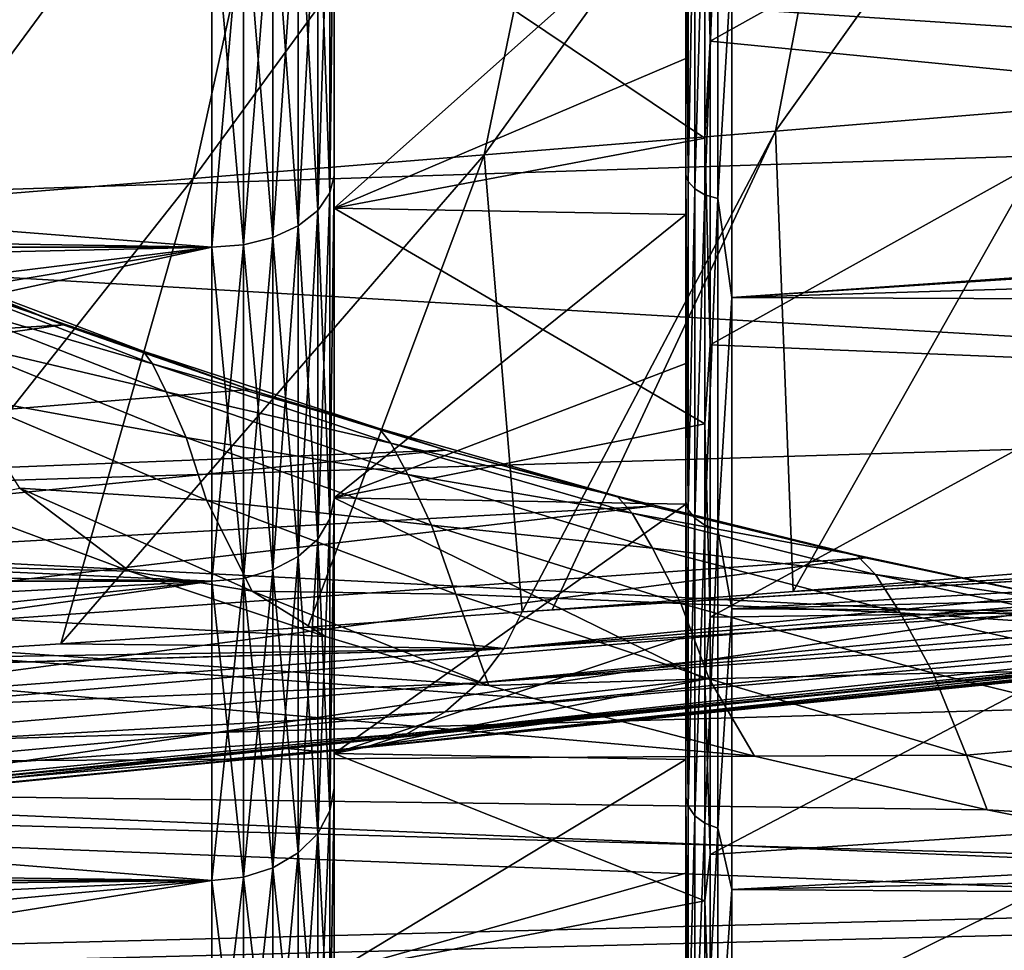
# Model space of a CAD drawing. Header units: metres. Extents: x -160 to 52, y -25 to 25.
# Tile 115 of 166: x -3.45 to 2.98, y -19.23 to -13.14. Entities that reach past the tile are written whole.
import ezdxf

# ---------------------------------------------------------------- set-up
doc = ezdxf.new("R2010")
doc.units = ezdxf.units.M
doc.layers.add('solid_509094_SW0001', color=7, linetype='CONTINUOUS')

msp = doc.modelspace()

# ---------------------------------------------------------------- linework, layer by layer
at = {"layer": 'solid_509094_SW0001'}
for points in [[(-1.4, -10.037259, -19.986235), (-1.4, -14.16172, -19.00354), (-1.4, -11.85817, -20.520082)], [(-1.4, -10.037259, -19.986235), (-1.4, -12.289958, -18.685638), (-1.4, -14.16172, -19.00354)], [(-1.4, -10.037259, 19.986235), (-1.4, -11.858169, 20.520084), (-1.4, -14.161719, 19.00354)], [(-1.4, -12.289958, 18.685638), (-1.4, -10.037259, 19.986235), (-1.4, -14.161719, 19.00354)], [(3.980342, -10.375985, 182.892822), (3.391114, -13.715982, 184.662186), (1.485353, -13.871019, 174.150574)], [(2.13171, -10.492833, 172.575134), (3.980342, -10.375985, 182.892822), (1.485353, -13.871019, 174.150574)], [(2.13171, -10.492833, 172.575134), (1.485353, -13.871019, 174.150574), (-0.41804, -14.02607, 163.638672)], [(0.286094, -10.6097, 162.257065), (2.13171, -10.492833, 172.575134), (-0.41804, -14.02607, 163.638672)], [(0.286094, -10.6097, 162.257065), (-0.41804, -14.02607, 163.638672), (-2.321344, -14.181121, 153.126755)], [(-1.559472, -10.726569, 151.93898), (0.286094, -10.6097, 162.257065), (-2.321344, -14.181121, 153.126755)], [(-1.559472, -10.726569, 151.93898), (-2.321344, -14.181121, 153.126755), (-4.224629, -14.336172, 142.614838)], [(-3.404828, -10.843438, 141.62088), (-1.559472, -10.726569, 151.93898), (-4.224629, -14.336172, 142.614838)], [(-3.404828, -10.843438, 141.62088), (-4.224629, -14.336172, 142.614838), (-6.127907, -14.491223, 132.102905)], [(-5.250234, -10.960307, 131.302765), (-3.404828, -10.843438, 141.62088), (-6.127907, -14.491223, 132.102905)], [(1.024543, -11.876265, -18.901333), (1.057903, -11.119781, -19.352131), (1.057903, -13.283015, -17.936443)], [(1.057903, -13.283015, -17.936443), (1.057903, -11.119781, -19.352131), (4.0899, -11.594419, -18.207811)], [(-9.542068, -12.358964, 246.836395), (11.630672, -13.758876, 241.404434), (11.89925, -11.642281, 242.83049)], [(1.057903, -13.283015, -17.936443), (4.0899, -11.594419, -18.207811), (4.0899, -13.580384, -16.778799)], [(0.900001, -11.837881, 21.221539), (0.900001, -12.329144, 18.611683), (0.900001, -13.396191, 17.859015)], [(0.900001, -14.156367, 19.75062), (0.900001, -11.837881, 21.221539), (0.900001, -13.396191, 17.859015)], [(0.914684, -14.200069, 19.833355), (0.900001, -11.837881, 21.221539), (0.900001, -14.156367, 19.75062)], [(0.914684, -14.200069, 19.833355), (0.914684, -11.873633, 21.307764), (0.900001, -11.837881, 21.221539)], [(-1.427043, -14.27582, 19.175755), (-1.4, -14.161719, 19.00354), (-1.4, -11.858169, 20.520084)], [(-1.427043, -11.953123, 20.703417), (-1.427043, -14.27582, 19.175755), (-1.4, -11.858169, 20.520084)], [(-1.427043, -14.27582, -19.175755), (-1.4, -11.85817, -20.520082), (-1.4, -14.16172, -19.00354)], [(-1.427043, -14.27582, -19.175755), (-1.427043, -11.953123, -20.703417), (-1.4, -11.85817, -20.520082)], [(1.024543, -11.876265, -18.901333), (1.024543, -13.917837, -17.452789), (-1.4, -12.289958, -18.685638)], [(0.957352, -11.914379, 21.380884), (0.914684, -11.873633, 21.307764), (0.914684, -14.200069, 19.833355)], [(1.024543, -11.876265, -18.901333), (1.057903, -13.283015, -17.936443), (1.024543, -13.917837, -17.452789)], [(-1.506866, -12.049727, -20.870741), (-1.427043, -11.953123, -20.703417), (-1.427043, -14.27582, -19.175755)], [(-1.506866, -14.391197, 19.330732), (-1.427043, -14.27582, 19.175755), (-1.427043, -11.953123, 20.703417)], [(-1.506866, -12.049727, 20.870741), (-1.506866, -14.391197, 19.330732), (-1.427043, -11.953123, 20.703417)], [(0.957352, -14.248799, 19.901417), (0.957352, -11.914379, 21.380884), (0.914684, -14.200069, 19.833355)], [(1.023818, -11.946702, 21.43889), (0.957352, -11.914379, 21.380884), (0.957352, -14.248799, 19.901417)], [(1.023818, -14.287456, 19.955408), (1.023818, -11.946702, 21.43889), (0.957352, -14.248799, 19.901417)], [(1.023818, -14.287456, 19.955408), (1.107565, -11.967433, 21.476093), (1.023818, -11.946702, 21.43889)], [(1.023818, -14.287456, 19.955408), (1.107565, -14.312248, 19.990036), (1.107565, -11.967433, 21.476093)], [(1.107565, -11.967433, 21.476093), (1.107565, -14.312248, 19.990036), (1.200001, -12.746806, 21.039934)], [(-1.634018, -12.132694, -21.014444), (-1.506866, -12.049727, -20.870741), (-1.506866, -14.391197, -19.330732)], [(-1.634018, -14.490286, 19.463831), (-1.506866, -14.391197, 19.330732), (-1.506866, -12.049727, 20.870741)], [(-1.634018, -12.132694, 21.014444), (-1.634018, -14.490286, 19.463831), (-1.506866, -12.049727, 20.870741)], [(-1.506866, -14.391197, -19.330732), (-1.506866, -12.049727, -20.870741), (-1.427043, -14.27582, -19.175755)], [(-1.799819, -12.196358, -21.124712), (-1.634018, -12.132694, -21.014444), (-1.634018, -14.490286, -19.463831)], [(-1.799819, -14.566319, 19.565964), (-1.634018, -14.490286, 19.463831), (-1.634018, -12.132694, 21.014444)], [(-1.799819, -12.196358, 21.124712), (-1.799819, -14.566319, 19.565964), (-1.634018, -12.132694, 21.014444)], [(-1.634018, -14.490286, -19.463831), (-1.634018, -12.132694, -21.014444), (-1.506866, -14.391197, -19.330732)], [(-1.992945, -12.23637, -21.194016), (-1.799819, -12.196358, -21.124712), (-1.799819, -14.566319, -19.565964)], [(-1.992945, -14.614107, 19.630154), (-1.799819, -14.566319, 19.565964), (-1.799819, -12.196358, 21.124712)], [(-1.992945, -12.23637, 21.194016), (-1.992945, -14.614107, 19.630154), (-1.799819, -12.196358, 21.124712)], [(-1.799819, -14.566319, -19.565964), (-1.799819, -12.196358, -21.124712), (-1.634018, -14.490286, -19.463831)], [(-159.199997, -12.25, -21.217623), (-2.2, -12.25, -21.217623), (-2.2, -14.630385, -19.652018)], [(-159.199997, -14.630385, -19.652018), (-159.199997, -12.25, -21.217623), (-2.2, -14.630385, -19.652018)], [(-9.911235, -14.02182, 20.090757), (-2.2, -14.630385, 19.652018), (-2.2, -12.25, 21.217623)], [(-9.899105, -13.959565, 20.134064), (-9.911235, -14.02182, 20.090757), (-2.2, -12.25, 21.217623)], [(-9.744034, -13.114674, 20.69433), (-9.899105, -13.959565, 20.134064), (-2.2, -12.25, 21.217623)], [(-1.992945, -14.614107, -19.630154), (-2.2, -12.25, -21.217623), (-1.992945, -12.23637, -21.194016)], [(-1.992945, -12.23637, 21.194016), (-2.2, -12.25, 21.217623), (-2.2, -14.630385, 19.652018)], [(-1.992945, -12.23637, 21.194016), (-2.2, -14.630385, 19.652018), (-1.992945, -14.614107, 19.630154)], [(-1.992945, -14.614107, -19.630154), (-2.2, -14.630385, -19.652018), (-2.2, -12.25, -21.217623)], [(-1.992945, -14.614107, -19.630154), (-1.992945, -12.23637, -21.194016), (-1.799819, -14.566319, -19.565964)], [(-1.4, -12.289958, -18.685638), (-1.4, -16.273785, -17.22942), (-1.4, -14.16172, -19.00354)], [(-1.4, -12.289958, -18.685638), (-1.4, -14.376002, -17.132652), (-1.4, -16.273785, -17.22942)], [(-1.4, -12.289958, 18.685638), (-1.4, -14.161719, 19.00354), (-1.4, -16.273785, 17.22942)], [(-1.4, -14.376002, 17.132652), (-1.4, -12.289958, 18.685638), (-1.4, -16.273785, 17.22942)], [(0.900001, -12.329144, 18.611683), (-1.4, -12.289958, 18.685638), (-1.4, -14.376002, 17.132652)], [(1.024543, -13.917837, -17.452789), (-1.4, -14.376002, -17.132652), (-1.4, -12.289958, -18.685638)], [(0.900001, -13.396191, 17.859015), (0.900001, -12.329144, 18.611683), (-1.4, -14.376002, 17.132652)], [(-9.860518, -14.457232, 245.30806), (11.630672, -13.758876, 241.404434), (-9.542068, -12.358964, 246.836395)], [(1.107565, -14.312248, 19.990036), (1.200001, -14.958807, 19.52931), (1.200001, -12.746806, 21.039934)], [(32.469051, -12.776641, 21.021828), (1.200001, -12.746806, 21.039934), (1.200001, -14.958807, 19.52931)], [(33.66576, -12.824639, 20.99258), (32.469051, -12.776641, 21.021828), (1.200001, -14.958807, 19.52931)], [(33.510788, -13.97892, 20.242273), (33.66576, -12.824639, 20.99258), (1.200001, -14.958807, 19.52931)], [(1.024543, -13.917837, -17.452789), (1.057903, -13.283015, -17.936443), (1.057903, -15.268031, -16.280104)], [(1.057903, -15.268031, -16.280104), (1.057903, -13.283015, -17.936443), (4.0899, -13.580384, -16.778799)], [(0.900001, -14.417445, 17.045233), (0.900001, -13.396191, 17.859015), (-1.4, -14.376002, 17.132652)], [(0.900001, -14.156367, 19.75062), (0.900001, -13.396191, 17.859015), (0.900001, -14.417445, 17.045233)], [(1.057903, -15.268031, -16.280104), (4.0899, -13.580384, -16.778799), (4.0899, -15.391882, -15.13423)], [(-9.860518, -14.457232, 245.30806), (11.320443, -15.696527, 239.750488), (11.630672, -13.758876, 241.404434)], [(1.485353, -13.871019, 174.150574), (3.391114, -13.715982, 184.662186), (1.600784, -16.880438, 180.812958)], [(3.391114, -13.715982, 184.662186), (3.161917, -16.75692, 189.371872), (1.600784, -16.880438, 180.812958)], [(-0.41804, -14.02607, 163.638672), (1.485353, -13.871019, 174.150574), (-0.17134, -17.013552, 171.07962)], [(1.485353, -13.871019, 174.150574), (0.024947, -16.99918, 172.158661), (-0.17134, -17.013552, 171.07962)], [(1.485353, -13.871019, 174.150574), (1.600784, -16.880438, 180.812958), (0.024947, -16.99918, 172.158661)], [(1.024543, -13.917837, -17.452789), (1.024543, -15.784389, -15.784774), (-1.4, -14.376002, -17.132652)], [(1.024543, -13.917837, -17.452789), (1.057903, -15.268031, -16.280104), (1.024543, -15.784389, -15.784774)], [(-9.911235, -14.02182, 20.090757), (-10.074614, -14.808262, 19.518333), (-2.2, -14.630385, 19.652018)], [(-0.41804, -14.02607, 163.638672), (-1.570929, -17.113298, 163.378708), (-3.184841, -17.222416, 154.483154)], [(-2.321344, -14.181121, 153.126755), (-0.41804, -14.02607, 163.638672), (-3.184841, -17.222416, 154.483154)], [(-0.41804, -14.02607, 163.638672), (-0.17134, -17.013552, 171.07962), (-1.570929, -17.113298, 163.378708)], [(33.343895, -15.091811, 19.42671), (33.510788, -13.97892, 20.242273), (1.200001, -14.958807, 19.52931)], [(0.900001, -14.156367, 19.75062), (0.900001, -14.417445, 17.045233), (0.900001, -15.389577, 16.172941)], [(0.900001, -16.294556, 18.027107), (0.900001, -14.156367, 19.75062), (0.900001, -15.389577, 16.172941)], [(0.914684, -16.345459, 18.106075), (0.900001, -14.156367, 19.75062), (0.900001, -16.294556, 18.027107)], [(0.914684, -16.345459, 18.106075), (0.914684, -14.200069, 19.833355), (0.900001, -14.156367, 19.75062)], [(-2.321344, -14.181121, 153.126755), (-3.184841, -17.222416, 154.483154), (-4.8057, -17.325695, 145.532516)], [(-4.224629, -14.336172, 142.614838), (-2.321344, -14.181121, 153.126755), (-4.8057, -17.325695, 145.532516)], [(-1.427043, -16.405462, 17.388773), (-1.4, -16.273785, 17.22942), (-1.4, -14.161719, 19.00354)], [(-1.427043, -14.27582, 19.175755), (-1.427043, -16.405462, 17.388773), (-1.4, -14.161719, 19.00354)], [(-1.427043, -16.405462, -17.388773), (-1.4, -14.16172, -19.00354), (-1.4, -16.273785, -17.22942)], [(-1.427043, -16.405462, -17.388773), (-1.427043, -14.27582, -19.175755), (-1.4, -14.16172, -19.00354)], [(0.957352, -14.248799, 19.901417), (0.914684, -14.200069, 19.833355), (0.914684, -16.345459, 18.106075)], [(-1.506866, -14.391197, -19.330732), (-1.427043, -14.27582, -19.175755), (-1.427043, -16.405462, -17.388773)], [(-1.506866, -16.53805, 17.529308), (-1.427043, -16.405462, 17.388773), (-1.427043, -14.27582, 19.175755)], [(-1.506866, -14.391197, 19.330732), (-1.506866, -16.53805, 17.529308), (-1.427043, -14.27582, 19.175755)], [(0.957352, -16.40155, 18.168209), (0.957352, -14.248799, 19.901417), (0.914684, -16.345459, 18.106075)], [(1.023818, -14.287456, 19.955408), (0.957352, -14.248799, 19.901417), (0.957352, -16.40155, 18.168209)], [(1.023818, -16.446047, 18.217499), (1.023818, -14.287456, 19.955408), (0.957352, -16.40155, 18.168209)], [(1.023818, -16.446047, 18.217499), (1.107565, -14.312248, 19.990036), (1.023818, -14.287456, 19.955408)], [(1.023818, -16.446047, 18.217499), (1.107565, -16.474585, 18.249111), (1.107565, -14.312248, 19.990036)], [(1.107565, -14.312248, 19.990036), (1.107565, -16.474585, 18.249111), (1.200001, -14.958807, 19.52931)], [(-1.634018, -14.490286, -19.463831), (-1.506866, -14.391197, -19.330732), (-1.506866, -16.53805, -17.529308)], [(-1.634018, -16.65192, 17.650005), (-1.506866, -16.53805, 17.529308), (-1.506866, -14.391197, 19.330732)], [(-1.634018, -14.490286, 19.463831), (-1.634018, -16.65192, 17.650005), (-1.506866, -14.391197, 19.330732)], [(-1.506866, -16.53805, -17.529308), (-1.506866, -14.391197, -19.330732), (-1.427043, -16.405462, -17.388773)], [(-1.4, -14.376002, -17.132652), (-1.4, -16.267633, -15.347973), (-1.4, -16.273785, -17.22942)], [(-1.4, -14.376002, 17.132652), (-1.4, -16.273785, 17.22942), (-1.4, -18.165401, 15.221965)], [(-1.4, -16.267633, 15.347973), (-1.4, -14.376002, 17.132652), (-1.4, -18.165401, 15.221965)], [(0.900001, -14.417445, 17.045233), (-1.4, -14.376002, 17.132652), (-1.4, -16.267633, 15.347973)], [(1.024543, -15.784389, -15.784774), (-1.4, -16.267633, -15.347973), (-1.4, -14.376002, -17.132652)], [(-10.226482, -16.36017, 243.551697), (11.320443, -15.696527, 239.750488), (-9.860518, -14.457232, 245.30806)], [(0.900001, -15.389577, 16.172941), (0.900001, -14.417445, 17.045233), (-1.4, -16.267633, 15.347973)], [(-1.799819, -14.566319, -19.565964), (-1.634018, -14.490286, -19.463831), (-1.634018, -16.65192, -17.650005)], [(-1.799819, -16.739298, 17.742619), (-1.634018, -16.65192, 17.650005), (-1.634018, -14.490286, 19.463831)], [(-1.799819, -14.566319, 19.565964), (-1.799819, -16.739298, 17.742619), (-1.634018, -14.490286, 19.463831)], [(-1.634018, -16.65192, -17.650005), (-1.634018, -14.490286, -19.463831), (-1.506866, -16.53805, -17.529308)], [(-1.992945, -14.614107, -19.630154), (-1.799819, -14.566319, -19.565964), (-1.799819, -16.739298, -17.742619)], [(-1.992945, -16.794214, 17.800827), (-1.799819, -16.739298, 17.742619), (-1.799819, -14.566319, 19.565964)], [(-1.992945, -14.614107, 19.630154), (-1.992945, -16.794214, 17.800827), (-1.799819, -14.566319, 19.565964)], [(-1.799819, -16.739298, -17.742619), (-1.799819, -14.566319, -19.565964), (-1.634018, -16.65192, -17.650005)], [(-159.199997, -14.630385, -19.652018), (-2.2, -14.630385, -19.652018), (-2.2, -16.81292, -17.820654)], [(-159.199997, -16.81292, -17.820654), (-159.199997, -14.630385, -19.652018), (-2.2, -16.81292, -17.820654)], [(-10.485553, -16.438341, 18.166754), (-2.2, -16.81292, 17.820654), (-2.2, -14.630385, 19.652018)], [(-10.363065, -15.999603, 18.554317), (-10.485553, -16.438341, 18.166754), (-2.2, -14.630385, 19.652018)], [(-10.264053, -15.619037, 18.875797), (-10.363065, -15.999603, 18.554317), (-2.2, -14.630385, 19.652018)], [(-10.074614, -14.808262, 19.518333), (-10.264053, -15.619037, 18.875797), (-2.2, -14.630385, 19.652018)], [(-1.992945, -16.794214, -17.800827), (-2.2, -14.630385, -19.652018), (-1.992945, -14.614107, -19.630154)], [(-1.992945, -14.614107, 19.630154), (-2.2, -14.630385, 19.652018), (-2.2, -16.81292, 17.820654)], [(-1.992945, -14.614107, 19.630154), (-2.2, -16.81292, 17.820654), (-1.992945, -16.794214, 17.800827)], [(-1.992945, -16.794214, -17.800827), (-2.2, -16.81292, -17.820654), (-2.2, -14.630385, -19.652018)], [(-1.992945, -16.794214, -17.800827), (-1.992945, -14.614107, -19.630154), (-1.799819, -16.739298, -17.742619)], [(-14.011963, -15.814143, 155.710251), (-3.169615, -15.138291, 206.765778), (-4.313729, -14.694448, 206.71312)], [(-4.167717, -14.734135, 207.248322), (-4.313729, -14.694448, 206.71312), (-3.169615, -15.138291, 206.765778)], [(-2.647411, -15.309222, 207.376083), (-4.167717, -14.734135, 207.248322), (-3.169615, -15.138291, 206.765778)], [(-4.121325, -14.804033, 207.814041), (-4.167717, -14.734135, 207.248322), (-2.647411, -15.309222, 207.376083)], [(-2.587711, -15.392059, 208.010803), (-4.121325, -14.804033, 207.814041), (-2.647411, -15.309222, 207.376083)], [(-4.048275, -14.966575, 208.410843), (-4.121325, -14.804033, 207.814041), (-2.587711, -15.392059, 208.010803)], [(-4.048275, -14.966575, 208.410843), (-2.587711, -15.392059, 208.010803), (-2.49748, -15.575564, 208.678452)], [(-4.048275, -14.966575, 208.410843), (-2.49748, -15.575564, 208.678452), (-3.93992, -15.235666, 209.035599)], [(1.107565, -16.474585, 18.249111), (1.200001, -16.993452, 17.787144), (1.200001, -14.958807, 19.52931)], [(33.343895, -15.091811, 19.42671), (1.200001, -14.958807, 19.52931), (1.200001, -16.993452, 17.787144)], [(33.165707, -16.15925, 18.548273), (33.343895, -15.091811, 19.42671), (1.200001, -16.993452, 17.787144)], [(-12.364593, -16.414486, 155.367004), (-3.169615, -15.138291, 206.765778), (-14.011963, -15.814143, 155.710251)], [(-12.364593, -16.414486, 155.367004), (-1.954393, -15.559629, 206.796387), (-3.169615, -15.138291, 206.765778)], [(-2.647411, -15.309222, 207.376083), (-3.169615, -15.138291, 206.765778), (-1.954393, -15.559629, 206.796387)], [(-3.93992, -15.235666, 209.035599), (-2.36703, -15.874557, 209.375397), (-3.829983, -15.605192, 209.672775)], [(-2.49748, -15.575564, 208.678452), (-2.36703, -15.874557, 209.375397), (-3.93992, -15.235666, 209.035599)], [(-1.105498, -15.814524, 207.467072), (-2.647411, -15.309222, 207.376083), (-1.954393, -15.559629, 206.796387)], [(-2.587711, -15.392059, 208.010803), (-2.647411, -15.309222, 207.376083), (-1.105498, -15.814524, 207.467072)], [(1.024543, -15.784389, -15.784774), (1.057903, -15.268031, -16.280104), (1.057903, -17.048195, -14.405332)], [(1.057903, -17.048195, -14.405332), (1.057903, -15.268031, -16.280104), (4.0899, -15.391882, -15.13423)], [(-1.029046, -15.911055, 208.174438), (-2.587711, -15.392059, 208.010803), (-1.105498, -15.814524, 207.467072)], [(-2.49748, -15.575564, 208.678452), (-2.587711, -15.392059, 208.010803), (-1.029046, -15.911055, 208.174438)], [(0.900001, -16.309021, 15.245279), (0.900001, -15.389577, 16.172941), (-1.4, -16.267633, 15.347973)], [(0.900001, -16.294556, 18.027107), (0.900001, -15.389577, 16.172941), (0.900001, -16.309021, 15.245279)], [(1.057903, -17.048195, -14.405332), (4.0899, -15.391882, -15.13423), (4.0899, -17.00564, -13.29523)], [(-12.364593, -16.414486, 155.367004), (-0.669663, -15.955981, 206.800064), (-1.954393, -15.559629, 206.796387)], [(-1.105498, -15.814524, 207.467072), (-1.954393, -15.559629, 206.796387), (-0.669663, -15.955981, 206.800064)], [(-3.829983, -15.605192, 209.672775), (-2.233821, -16.284216, 210.085251), (-3.454944, -16.20434, 210.390076)], [(-2.36703, -15.874557, 209.375397), (-2.233821, -16.284216, 210.085251), (-3.829983, -15.605192, 209.672775)], [(-2.49748, -15.575564, 208.678452), (-1.029046, -15.911055, 208.174438), (-0.918529, -16.116468, 208.916428)], [(-2.49748, -15.575564, 208.678452), (-0.918529, -16.116468, 208.916428), (-2.36703, -15.874557, 209.375397)], [(-10.226482, -16.36017, 243.551697), (10.9724, -17.430084, 237.890137), (11.320443, -15.696527, 239.750488)], [(1.024543, -15.784389, -15.784774), (1.024543, -17.45245, -13.918262), (-1.4, -16.267633, -15.347973)], [(0.451126, -16.257269, 207.518784), (-1.105498, -15.814524, 207.467072), (-0.669663, -15.955981, 206.800064)], [(-1.029046, -15.911055, 208.174438), (-1.105498, -15.814524, 207.467072), (0.451126, -16.257269, 207.518784)], [(1.024543, -15.784389, -15.784774), (1.057903, -17.048195, -14.405332), (1.024543, -17.45245, -13.918262)], [(-2.36703, -15.874557, 209.375397), (-0.763281, -16.446476, 209.688828), (-2.233821, -16.284216, 210.085251)], [(-0.918529, -16.116468, 208.916428), (-0.763281, -16.446476, 209.688828), (-2.36703, -15.874557, 209.375397)], [(-10.648907, -16.953835, 155.009506), (-0.669663, -15.955981, 206.800064), (-12.364593, -16.414486, 155.367004)], [(-10.648907, -16.953835, 155.009506), (0.67508, -16.323637, 206.771774), (-0.669663, -15.955981, 206.800064)], [(0.548138, -16.368036, 208.302002), (-1.029046, -15.911055, 208.174438), (0.451126, -16.257269, 207.518784)], [(-0.918529, -16.116468, 208.916428), (-1.029046, -15.911055, 208.174438), (0.548138, -16.368036, 208.302002)], [(0.451126, -16.257269, 207.518784), (-0.669663, -15.955981, 206.800064), (0.67508, -16.323637, 206.771774)], [(-0.918529, -16.116468, 208.916428), (0.548138, -16.368036, 208.302002), (0.682397, -16.596058, 209.121429)], [(-0.918529, -16.116468, 208.916428), (0.682397, -16.596058, 209.121429), (-0.763281, -16.446476, 209.688828)], [(-3.454944, -16.20434, 210.390076), (-2.736786, -16.748316, 210.865372), (-3.937263, -16.301014, 210.620956)], [(-3.454944, -16.20434, 210.390076), (-1.934284, -16.878851, 210.840942), (-2.736786, -16.748316, 210.865372)], [(-2.233821, -16.284216, 210.085251), (-1.934284, -16.878851, 210.840942), (-3.454944, -16.20434, 210.390076)], [(32.977074, -17.177267, 17.609694), (33.165707, -16.15925, 18.548273), (1.200001, -16.993452, 17.787144)], [(-1.427043, -18.313248, -15.366639), (-1.4, -16.273785, -17.22942), (-1.4, -18.165401, -15.221964)], [(-1.427043, -18.313248, -15.366639), (-1.427043, -16.405462, -17.388773), (-1.4, -16.273785, -17.22942)], [(-1.427043, -18.313248, 15.366639), (-1.4, -18.165401, 15.221965), (-1.4, -16.273785, 17.22942)], [(-1.427043, -16.405462, 17.388773), (-1.427043, -18.313248, 15.366639), (-1.4, -16.273785, 17.22942)], [(-1.4, -16.267633, -15.347973), (-1.4, -18.165401, -15.221964), (-1.4, -16.273785, -17.22942)], [(-1.4, -16.267633, -15.347973), (-1.4, -17.939648, -13.355344), (-1.4, -18.165401, -15.221964)], [(-1.4, -17.939648, 13.355344), (-1.4, -16.267633, 15.347973), (-1.4, -18.165401, 15.221965)], [(0.900001, -16.309021, 15.245279), (-1.4, -16.267633, 15.347973), (-1.4, -17.939648, 13.355344)], [(1.024543, -17.45245, -13.918262), (-1.4, -17.939648, -13.355344), (-1.4, -16.267633, -15.347973)], [(2.017018, -16.643543, 207.529236), (0.451126, -16.257269, 207.518784), (0.67508, -16.323637, 206.771774)], [(0.548138, -16.368036, 208.302002), (0.451126, -16.257269, 207.518784), (2.017018, -16.643543, 207.529236)], [(-3.937263, -16.301014, 210.620956), (-2.736786, -16.748316, 210.865372), (-16.523365, -16.382284, 213.331177)], [(-8.868578, -17.435457, 154.63855), (0.67508, -16.323637, 206.771774), (-10.648907, -16.953835, 155.009506)], [(-8.868578, -17.435457, 154.63855), (2.074502, -16.660662, 206.706757), (0.67508, -16.323637, 206.771774)], [(-2.233821, -16.284216, 210.085251), (-0.604532, -16.897594, 210.474518), (-1.934284, -16.878851, 210.840942)], [(-0.763281, -16.446476, 209.688828), (-0.604532, -16.897594, 210.474518), (-2.233821, -16.284216, 210.085251)], [(0.900001, -17.172461, 14.265656), (0.900001, -16.309021, 15.245279), (-1.4, -17.939648, 13.355344)], [(2.017018, -16.643543, 207.529236), (0.67508, -16.323637, 206.771774), (2.074502, -16.660662, 206.706757)], [(0.900001, -16.294556, 18.027107), (0.900001, -16.309021, 15.245279), (0.900001, -17.172461, 14.265656)], [(0.900001, -16.294556, 18.027107), (0.900001, -17.172461, 14.265656), (0.900001, -17.977133, 13.237266)], [(0.900001, -18.224771, 16.073191), (0.900001, -16.294556, 18.027107), (0.900001, -17.977133, 13.237266)], [(0.914684, -18.282446, 16.147945), (0.900001, -16.294556, 18.027107), (0.900001, -18.224771, 16.073191)], [(0.914684, -18.282446, 16.147945), (0.914684, -16.345459, 18.106075), (0.900001, -16.294556, 18.027107)], [(0.957352, -16.40155, 18.168209), (0.914684, -16.345459, 18.106075), (0.914684, -18.282446, 16.147945)], [(1.347151, -17.956379, 211.512741), (-16.11434, -18.06131, 215.294205), (-16.523365, -16.382284, 213.331177)], [(-0.093631, -17.579012, 211.316681), (1.347151, -17.956379, 211.512741), (-16.523365, -16.382284, 213.331177)], [(-0.388469, -17.495535, 211.272034), (-0.093631, -17.579012, 211.316681), (-16.523365, -16.382284, 213.331177)], [(-1.455462, -17.174551, 211.098038), (-0.388469, -17.495535, 211.272034), (-16.523365, -16.382284, 213.331177)], [(-2.736786, -16.748316, 210.865372), (-1.455462, -17.174551, 211.098038), (-16.523365, -16.382284, 213.331177)], [(-10.635017, -18.042067, 241.591019), (10.9724, -17.430084, 237.890137), (-10.226482, -16.36017, 243.551697)], [(-1.506866, -16.53805, -17.529308), (-1.427043, -16.405462, -17.388773), (-1.427043, -18.313248, -15.366639)], [(-1.506866, -18.461254, 15.490831), (-1.427043, -18.313248, 15.366639), (-1.427043, -16.405462, 17.388773)], [(-1.506866, -16.53805, 17.529308), (-1.506866, -18.461254, 15.490831), (-1.427043, -16.405462, 17.388773)], [(2.138821, -16.768801, 208.391098), (0.548138, -16.368036, 208.302002), (2.017018, -16.643543, 207.529236)], [(0.682397, -16.596058, 209.121429), (0.548138, -16.368036, 208.302002), (2.138821, -16.768801, 208.391098)], [(0.957352, -18.345184, 16.20336), (0.957352, -16.40155, 18.168209), (0.914684, -18.282446, 16.147945)], [(1.023818, -16.446047, 18.217499), (0.957352, -16.40155, 18.168209), (0.957352, -18.345184, 16.20336)], [(-10.485553, -16.438341, 18.166754), (-10.743952, -17.254429, 17.393524), (-2.2, -16.81292, 17.820654)], [(-0.763281, -16.446476, 209.688828), (0.865555, -16.957857, 209.972183), (-0.604532, -16.897594, 210.474518)], [(0.682397, -16.596058, 209.121429), (0.865555, -16.957857, 209.972183), (-0.763281, -16.446476, 209.688828)], [(1.023818, -18.394955, 16.247318), (1.023818, -16.446047, 18.217499), (0.957352, -18.345184, 16.20336)], [(1.023818, -18.394955, 16.247318), (1.107565, -16.474585, 18.249111), (1.023818, -16.446047, 18.217499)], [(1.023818, -18.394955, 16.247318), (1.107565, -18.426874, 16.275513), (1.107565, -16.474585, 18.249111)], [(1.107565, -16.474585, 18.249111), (1.107565, -18.426874, 16.275513), (1.200001, -16.993452, 17.787144)], [(-1.634018, -16.65192, -17.650005), (-1.506866, -16.53805, -17.529308), (-1.506866, -18.461254, -15.490831)], [(-1.634018, -18.588367, 15.597491), (-1.506866, -18.461254, 15.490831), (-1.506866, -16.53805, 17.529308)], [(-1.634018, -16.65192, 17.650005), (-1.634018, -18.588367, 15.597491), (-1.506866, -16.53805, 17.529308)], [(-1.506866, -18.461254, -15.490831), (-1.506866, -16.53805, -17.529308), (-1.427043, -18.313248, -15.366639)], [(0.682397, -16.596058, 209.121429), (2.138821, -16.768801, 208.391098), (2.300741, -17.019793, 209.29068)], [(0.682397, -16.596058, 209.121429), (2.300741, -17.019793, 209.29068), (0.865555, -16.957857, 209.972183)], [(-7.026769, -17.862171, 154.254791), (2.074502, -16.660662, 206.706757), (-8.868578, -17.435457, 154.63855)], [(-7.026769, -17.862171, 154.254791), (3.510754, -16.963568, 206.601151), (2.074502, -16.660662, 206.706757)], [(-1.799819, -16.739298, -17.742619), (-1.634018, -16.65192, -17.650005), (-1.634018, -18.588367, -15.597491)], [(-1.799819, -18.685904, 15.679336), (-1.634018, -18.588367, 15.597491), (-1.634018, -16.65192, 17.650005)], [(-1.799819, -16.739298, 17.742619), (-1.799819, -18.685904, 15.679336), (-1.634018, -16.65192, 17.650005)], [(-1.634018, -18.588367, -15.597491), (-1.634018, -16.65192, -17.650005), (-1.506866, -18.461254, -15.490831)], [(6.187031, -16.618359, 206.21521), (-0.2906, -17.253317, 171.096024), (-0.17134, -17.013552, 171.07962)], [(6.187031, -16.618359, 206.21521), (6.120975, -16.733685, 206.229233), (-0.2906, -17.253317, 171.096024)], [(6.187031, -16.618359, 206.21521), (-0.17134, -17.013552, 171.07962), (0.024947, -16.99918, 172.158661)], [(6.187031, -16.618359, 206.21521), (0.024947, -16.99918, 172.158661), (1.600784, -16.880438, 180.812958)], [(6.187031, -16.618359, 206.21521), (1.600784, -16.880438, 180.812958), (3.161917, -16.75692, 189.371872)], [(2.017018, -16.643543, 207.529236), (2.074502, -16.660662, 206.706757), (3.510754, -16.963568, 206.601151)], [(3.587608, -16.978743, 207.496765), (2.017018, -16.643543, 207.529236), (3.510754, -16.963568, 206.601151)], [(2.138821, -16.768801, 208.391098), (2.017018, -16.643543, 207.529236), (3.587608, -16.978743, 207.496765)], [(-1.934284, -16.878851, 210.840942), (-1.455462, -17.174551, 211.098038), (-2.736786, -16.748316, 210.865372)], [(-1.992945, -18.747208, -15.730775), (-2.2, -16.81292, -17.820654), (-1.992945, -16.794214, -17.800827)], [(-1.992945, -16.794214, 17.800827), (-2.2, -16.81292, 17.820654), (-2.2, -18.768089, 15.748297)], [(-1.992945, -16.794214, 17.800827), (-2.2, -18.768089, 15.748297), (-1.992945, -18.747208, 15.730775)], [(-1.992945, -16.794214, -17.800827), (-1.799819, -16.739298, -17.742619), (-1.799819, -18.685904, -15.679336)], [(-1.992945, -18.747208, 15.730775), (-1.799819, -18.685904, 15.679336), (-1.799819, -16.739298, 17.742619)], [(-1.992945, -16.794214, 17.800827), (-1.992945, -18.747208, 15.730775), (-1.799819, -16.739298, 17.742619)], [(-1.992945, -18.747208, -15.730775), (-1.992945, -16.794214, -17.800827), (-1.799819, -18.685904, -15.679336)], [(-1.799819, -18.685904, -15.679336), (-1.799819, -16.739298, -17.742619), (-1.634018, -18.588367, -15.597491)], [(6.120975, -16.733685, 206.229233), (6.042345, -16.840401, 206.245514), (-0.2906, -17.253317, 171.096024)], [(3.738717, -17.118555, 208.439575), (2.138821, -16.768801, 208.391098), (3.587608, -16.978743, 207.496765)], [(2.300741, -17.019793, 209.29068), (2.138821, -16.768801, 208.391098), (3.738717, -17.118555, 208.439575)], [(-159.199997, -16.81292, -17.820654), (-2.2, -16.81292, -17.820654), (-2.2, -18.768089, -15.748297)], [(-159.199997, -18.768089, -15.748297), (-159.199997, -16.81292, -17.820654), (-2.2, -18.768089, -15.748297)], [(-11.049494, -18.061489, 16.55393), (-2.2, -18.768089, 15.748297), (-2.2, -16.81292, 17.820654)], [(-10.915777, -17.726053, 16.91263), (-11.049494, -18.061489, 16.55393), (-2.2, -16.81292, 17.820654)], [(-10.743952, -17.254429, 17.393524), (-10.915777, -17.726053, 16.91263), (-2.2, -16.81292, 17.820654)], [(-1.992945, -18.747208, -15.730775), (-2.2, -18.768089, -15.748297), (-2.2, -16.81292, -17.820654)], [(6.042345, -16.840401, 206.245514), (-0.458916, -17.476152, 171.130234), (-0.2906, -17.253317, 171.096024)], [(6.042345, -16.840401, 206.245514), (5.952194, -16.937124, 206.26384), (-0.458916, -17.476152, 171.130234)], [(-1.934284, -16.878851, 210.840942), (-0.388469, -17.495535, 211.272034), (-1.455462, -17.174551, 211.098038)], [(-0.604532, -16.897594, 210.474518), (-0.388469, -17.495535, 211.272034), (-1.934284, -16.878851, 210.840942)], [(-0.604532, -16.897594, 210.474518), (1.05264, -17.45129, 210.836624), (-0.388469, -17.495535, 211.272034)], [(0.865555, -16.957857, 209.972183), (1.05264, -17.45129, 210.836624), (-0.604532, -16.897594, 210.474518)], [(-5.124922, -18.2369, 153.861725), (3.510754, -16.963568, 206.601151), (-7.026769, -17.862171, 154.254791)], [(-5.124922, -18.2369, 153.861725), (4.98227, -17.233662, 206.450821), (3.510754, -16.963568, 206.601151)], [(5.952194, -16.937124, 206.26384), (5.851672, -17.022635, 206.283966), (-0.458916, -17.476152, 171.130234)], [(0.865555, -16.957857, 209.972183), (2.515376, -17.413811, 210.222321), (1.05264, -17.45129, 210.836624)], [(2.300741, -17.019793, 209.29068), (2.515376, -17.413811, 210.222321), (0.865555, -16.957857, 209.972183)], [(-0.2906, -17.253317, 171.096024), (-1.570929, -17.113298, 163.378708), (-0.17134, -17.013552, 171.07962)], [(5.851672, -17.022635, 206.283966), (-0.673495, -17.666187, 171.172989), (-0.458916, -17.476152, 171.130234)], [(5.851672, -17.022635, 206.283966), (5.742071, -17.095816, 206.305634), (-0.673495, -17.666187, 171.172989)], [(1.024543, -17.45245, -13.918262), (1.057903, -17.048195, -14.405332), (1.057903, -18.599623, -12.337283)], [(1.057903, -18.599623, -12.337283), (4.0899, -17.00564, -13.29523), (4.0899, -18.400927, -11.285426)], [(1.057903, -18.599623, -12.337283), (1.057903, -17.048195, -14.405332), (4.0899, -17.00564, -13.29523)], [(1.107565, -18.426874, 16.275513), (1.200001, -18.82662, 15.834085), (1.200001, -16.993452, 17.787144)], [(32.977074, -17.177267, 17.609694), (1.200001, -16.993452, 17.787144), (1.200001, -18.82662, 15.834085)], [(2.300741, -17.019793, 209.29068), (3.738717, -17.118555, 208.439575), (3.932479, -17.392689, 209.421555)], [(2.300741, -17.019793, 209.29068), (3.932479, -17.392689, 209.421555), (2.515376, -17.413811, 210.222321)], [(-0.2906, -17.253317, 171.096024), (-3.184841, -17.222416, 154.483154), (-1.570929, -17.113298, 163.378708)], [(5.742071, -17.095816, 206.305634), (-0.92376, -17.809605, 171.222137), (-0.673495, -17.666187, 171.172989)], [(5.742071, -17.095816, 206.305634), (5.624889, -17.155657, 206.328552), (-0.92376, -17.809605, 171.222137)], [(0.900001, -17.977133, 13.237266), (0.900001, -17.172461, 14.265656), (-1.4, -17.939648, 13.355344)], [(5.624889, -17.155657, 206.328552), (5.501743, -17.201344, 206.352402), (-0.92376, -17.809605, 171.222137)], [(32.779007, -18.142208, 16.613852), (32.977074, -17.177267, 17.609694), (1.200001, -18.82662, 15.834085)], [(4.98227, -17.233662, 206.450821), (-5.124922, -18.2369, 153.861725), (-4.919126, -18.217146, 154.919342)], [(-4.919126, -18.217146, 154.919342), (-1.706913, -17.90522, 171.496231), (4.98227, -17.233662, 206.450821)], [(-0.2906, -17.253317, 171.096024), (-4.8057, -17.325695, 145.532516), (-3.184841, -17.222416, 154.483154)], [(-1.706913, -17.90522, 171.496231), (0.146192, -17.722111, 181.121078), (4.98227, -17.233662, 206.450821)], [(-1.468275, -17.928808, 171.327286), (4.98227, -17.233662, 206.450821), (0.146192, -17.722111, 181.121078)], [(5.112633, -17.248569, 206.426437), (4.98227, -17.233662, 206.450821), (-1.468275, -17.928808, 171.327286)], [(5.501743, -17.201344, 206.352402), (-1.194379, -17.897751, 171.274658), (-0.92376, -17.809605, 171.222137)], [(5.501743, -17.201344, 206.352402), (5.374224, -17.232298, 206.376862), (-1.194379, -17.897751, 171.274658)], [(5.374224, -17.232298, 206.376862), (5.243954, -17.248117, 206.401657), (-1.194379, -17.897751, 171.274658)], [(-0.2906, -17.253317, 171.096024), (-6.702467, -17.736383, 135.926498), (-6.547406, -17.42968, 135.895569)], [(-0.2906, -17.253317, 171.096024), (-0.458916, -17.476152, 171.130234), (-6.702467, -17.736383, 135.926498)], [(-0.2906, -17.253317, 171.096024), (-6.547406, -17.42968, 135.895569), (-6.422502, -17.422462, 136.587326)], [(-0.2906, -17.253317, 171.096024), (-6.422502, -17.422462, 136.587326), (-4.8057, -17.325695, 145.532516)], [(5.243954, -17.248117, 206.401657), (-1.468275, -17.928808, 171.327286), (-1.194379, -17.897751, 171.274658)], [(5.243954, -17.248117, 206.401657), (5.112633, -17.248569, 206.426437), (-1.468275, -17.928808, 171.327286)], [(-10.635017, -18.042067, 241.591019), (10.590902, -18.936932, 235.847626), (10.9724, -17.430084, 237.890137)], [(2.515376, -17.413811, 210.222321), (2.73399, -17.950081, 211.167999), (1.05264, -17.45129, 210.836624)], [(3.932479, -17.392689, 209.421555), (4.182415, -17.819157, 210.436249), (2.515376, -17.413811, 210.222321)], [(2.515376, -17.413811, 210.222321), (4.182415, -17.819157, 210.436249), (2.73399, -17.950081, 211.167999)], [(-0.458916, -17.476152, 171.130234), (-6.921864, -18.020647, 135.970291), (-6.702467, -17.736383, 135.926498)], [(-0.458916, -17.476152, 171.130234), (-0.673495, -17.666187, 171.172989), (-6.921864, -18.020647, 135.970291)], [(1.024543, -17.45245, -13.918262), (1.024543, -18.901043, -11.876725), (-1.4, -17.939648, -13.355344)], [(1.05264, -17.45129, 210.836624), (-0.093631, -17.579012, 211.316681), (-0.388469, -17.495535, 211.272034)], [(1.05264, -17.45129, 210.836624), (1.347151, -17.956379, 211.512741), (-0.093631, -17.579012, 211.316681)], [(1.024543, -17.45245, -13.918262), (1.057903, -18.599623, -12.337283), (1.024543, -18.901043, -11.876725)], [(1.05264, -17.45129, 210.836624), (2.73399, -17.950081, 211.167999), (1.347151, -17.956379, 211.512741)], [(-0.673495, -17.666187, 171.172989), (-7.199892, -18.262205, 136.025223), (-6.921864, -18.020647, 135.970291)], [(-0.673495, -17.666187, 171.172989), (-0.92376, -17.809605, 171.222137), (-7.199892, -18.262205, 136.025223)], [(-1.468275, -17.928808, 171.327286), (0.146192, -17.722111, 181.121078), (-1.706913, -17.90522, 171.496231)], [(-0.92376, -17.809605, 171.222137), (-7.522843, -18.443661, 136.088562), (-7.199892, -18.262205, 136.025223)], [(-0.92376, -17.809605, 171.222137), (-1.194379, -17.897751, 171.274658), (-7.522843, -18.443661, 136.088562)], [(4.182415, -17.819157, 210.436249), (4.436044, -18.398579, 211.465469), (2.73399, -17.950081, 211.167999)], [(-4.919126, -18.217146, 154.919342), (-8.557472, -18.5625, 136.295334), (-1.706913, -17.90522, 171.496231)], [(-8.222894, -18.591845, 136.22467), (-1.706913, -17.90522, 171.496231), (-8.557472, -18.5625, 136.295334)], [(-1.468275, -17.928808, 171.327286), (-1.706913, -17.90522, 171.496231), (-8.222894, -18.591845, 136.22467)], [(-1.468275, -17.928808, 171.327286), (-8.222894, -18.591845, 136.22467), (-7.871087, -18.554239, 136.156448)], [(-1.194379, -17.897751, 171.274658), (-7.871087, -18.554239, 136.156448), (-7.522843, -18.443661, 136.088562)], [(-1.194379, -17.897751, 171.274658), (-1.468275, -17.928808, 171.327286), (-7.871087, -18.554239, 136.156448)], [(-1.4, -17.939648, -13.355344), (-1.4, -19.810955, -13.008268), (-1.4, -18.165401, -15.221964)], [(-1.4, -17.939648, -13.355344), (-1.4, -19.368736, -11.182545), (-1.4, -19.810955, -13.008268)], [(-1.4, -17.939648, 13.355344), (-1.4, -18.165401, 15.221965), (-1.4, -19.810955, 13.008269)], [(-1.4, -19.368736, 11.182545), (-1.4, -17.939648, 13.355344), (-1.4, -19.810955, 13.008269)], [(0.900001, -17.977133, 13.237266), (-1.4, -17.939648, 13.355344), (-1.4, -19.368736, 11.182545)], [(1.024543, -18.901043, -11.876725), (-1.4, -19.368736, -11.182545), (-1.4, -17.939648, -13.355344)], [(2.73399, -17.950081, 211.167999), (2.869431, -18.307516, 211.683853), (1.347151, -17.956379, 211.512741)], [(2.73399, -17.950081, 211.167999), (4.436044, -18.398579, 211.465469), (2.869431, -18.307516, 211.683853)], [(1.347151, -17.956379, 211.512741), (2.869431, -18.307516, 211.683853), (-16.11434, -18.06131, 215.294205)], [(0.900001, -18.720419, 12.163425), (0.900001, -17.977133, 13.237266), (-1.4, -19.368736, 11.182545)], [(0.900001, -18.224771, 16.073191), (0.900001, -17.977133, 13.237266), (0.900001, -18.720419, 12.163425)], [(-16.11434, -18.06131, 215.294205), (6.203977, -18.932524, 211.931091), (-15.668333, -19.496307, 217.434723)], [(4.489337, -18.632385, 211.823425), (6.203977, -18.932524, 211.931091), (-16.11434, -18.06131, 215.294205)], [(2.869431, -18.307516, 211.683853), (4.489337, -18.632385, 211.823425), (-16.11434, -18.06131, 215.294205)], [(-11.049494, -18.061489, 16.55393), (-11.421501, -18.869898, 15.626163), (-2.2, -18.768089, 15.748297)], [(-11.080604, -19.480196, 239.45253), (10.590902, -18.936932, 235.847626), (-10.635017, -18.042067, 241.591019)], [(32.572514, -19.050781, 15.563661), (32.779007, -18.142208, 16.613852), (1.200001, -18.82662, 15.834085)], [(-1.427043, -19.973377, -13.136697), (-1.4, -18.165401, -15.221964), (-1.4, -19.810955, -13.008268)], [(-1.427043, -19.973377, -13.136697), (-1.427043, -18.313248, -15.366639), (-1.4, -18.165401, -15.221964)], [(-1.427043, -19.973377, 13.136697), (-1.4, -19.810955, 13.008269), (-1.4, -18.165401, 15.221965)], [(-1.427043, -18.313248, 15.366639), (-1.427043, -19.973377, 13.136697), (-1.4, -18.165401, 15.221965)], [(0.900001, -18.224771, 16.073191), (0.900001, -18.720419, 12.163425), (0.900001, -19.399733, 11.047771)], [(0.900001, -19.921974, 13.914166), (0.900001, -18.224771, 16.073191), (0.900001, -19.399733, 11.047771)], [(0.914684, -19.986334, 13.983932), (0.900001, -18.224771, 16.073191), (0.900001, -19.921974, 13.914166)], [(0.914684, -19.986334, 13.983932), (0.914684, -18.282446, 16.147945), (0.900001, -18.224771, 16.073191)], [(-1.506866, -18.461254, -15.490831), (-1.427043, -18.313248, -15.366639), (-1.427043, -19.973377, -13.136697)], [(-1.506866, -20.134802, 13.242867), (-1.427043, -19.973377, 13.136697), (-1.427043, -18.313248, 15.366639)], [(-1.506866, -18.461254, 15.490831), (-1.506866, -20.134802, 13.242867), (-1.427043, -18.313248, 15.366639)], [(0.957352, -18.345184, 16.20336), (0.914684, -18.282446, 16.147945), (0.914684, -19.986334, 13.983932)], [(4.436044, -18.398579, 211.465469), (4.489337, -18.632385, 211.823425), (2.869431, -18.307516, 211.683853)], [(0.957352, -20.05492, 14.03192), (0.957352, -18.345184, 16.20336), (0.914684, -19.986334, 13.983932)], [(1.023818, -18.394955, 16.247318), (0.957352, -18.345184, 16.20336), (0.957352, -20.05492, 14.03192)], [(1.023818, -20.109329, 14.069989), (1.023818, -18.394955, 16.247318), (0.957352, -20.05492, 14.03192)], [(1.023818, -20.109329, 14.069989), (1.107565, -18.426874, 16.275513), (1.023818, -18.394955, 16.247318)], [(1.057903, -19.901499, -10.103704), (4.0899, -18.400927, -11.285426), (4.0899, -19.559816, -9.130638)], [(1.057903, -19.901499, -10.103704), (1.057903, -18.599623, -12.337283), (4.0899, -18.400927, -11.285426)], [(-1.634018, -18.588367, -15.597491), (-1.506866, -18.461254, -15.490831), (-1.506866, -20.134802, -13.242867)], [(-1.634018, -20.273438, 13.334049), (-1.506866, -20.134802, 13.242867), (-1.506866, -18.461254, 15.490831)], [(-1.634018, -18.588367, 15.597491), (-1.634018, -20.273438, 13.334049), (-1.506866, -18.461254, 15.490831)], [(-1.506866, -20.134802, -13.242867), (-1.506866, -18.461254, -15.490831), (-1.427043, -19.973377, -13.136697)], [(1.023818, -20.109329, 14.069989), (1.107565, -20.144224, 14.094404), (1.107565, -18.426874, 16.275513)], [(1.107565, -18.426874, 16.275513), (1.107565, -20.144224, 14.094404), (1.200001, -18.82662, 15.834085)], [(-1.799819, -18.685904, -15.679336), (-1.634018, -18.588367, -15.597491), (-1.634018, -20.273438, -13.334049)], [(-1.799819, -20.379816, 13.404016), (-1.634018, -20.273438, 13.334049), (-1.634018, -18.588367, 15.597491)], [(-1.799819, -18.685904, 15.679336), (-1.799819, -20.379816, 13.404016), (-1.634018, -18.588367, 15.597491)], [(-1.634018, -20.273438, -13.334049), (-1.634018, -18.588367, -15.597491), (-1.506866, -20.134802, -13.242867)], [(1.024543, -18.901043, -11.876725), (1.057903, -18.599623, -12.337283), (1.057903, -19.901499, -10.103704)], [(-1.992945, -18.747208, -15.730775), (-1.799819, -18.685904, -15.679336), (-1.799819, -20.379816, -13.404016)], [(-1.992945, -20.446676, 13.44799), (-1.799819, -20.379816, 13.404016), (-1.799819, -18.685904, 15.679336)], [(-1.992945, -18.747208, 15.730775), (-1.992945, -20.446676, 13.44799), (-1.799819, -18.685904, 15.679336)], [(-1.799819, -20.379816, -13.404016), (-1.799819, -18.685904, -15.679336), (-1.634018, -20.273438, -13.334049)], [(0.900001, -19.399733, 11.047771), (0.900001, -18.720419, 12.163425), (-1.4, -19.368736, 11.182545)], [(-159.199997, -18.768089, -15.748297), (-2.2, -18.768089, -15.748297), (-2.2, -20.469452, -13.46297)], [(-159.199997, -20.469452, -13.46297), (-159.199997, -18.768089, -15.748297), (-2.2, -20.469452, -13.46297)], [(-12.395368, -20.395025, 13.575455), (-2.2, -20.469452, 13.46297), (-2.2, -18.768089, 15.748297)], [(-11.871312, -19.661079, 14.618207), (-12.395368, -20.395025, 13.575455), (-2.2, -18.768089, 15.748297)], [(-11.594919, -19.195946, 15.223852), (-11.871312, -19.661079, 14.618207), (-2.2, -18.768089, 15.748297)], [(-11.421501, -18.869898, 15.626163), (-11.594919, -19.195946, 15.223852), (-2.2, -18.768089, 15.748297)], [(-1.992945, -20.446676, -13.44799), (-2.2, -18.768089, -15.748297), (-1.992945, -18.747208, -15.730775)], [(-1.992945, -18.747208, 15.730775), (-2.2, -18.768089, 15.748297), (-2.2, -20.469452, 13.46297)], [(-1.992945, -18.747208, 15.730775), (-2.2, -20.469452, 13.46297), (-1.992945, -20.446676, 13.44799)], [(-1.992945, -20.446676, -13.44799), (-2.2, -20.469452, -13.46297), (-2.2, -18.768089, -15.748297)], [(-1.992945, -20.446676, -13.44799), (-1.992945, -18.747208, -15.730775), (-1.799819, -20.379816, -13.404016)], [(1.107565, -20.144224, 14.094404), (1.200001, -20.436573, 13.693295), (1.200001, -18.82662, 15.834085)], [(32.572514, -19.050781, 15.563661), (1.200001, -18.82662, 15.834085), (1.200001, -20.436573, 13.693295)], [(1.024543, -18.901043, -11.876725), (1.024543, -20.111952, -9.685837), (-1.4, -19.368736, -11.182545)], [(1.024543, -18.901043, -11.876725), (1.057903, -19.901499, -10.103704), (1.024543, -20.111952, -9.685837)], [(-15.668333, -19.496307, 217.434723), (6.203977, -18.932524, 211.931091), (6.58971, -20.193792, 214.133682)], [(-11.080604, -19.480196, 239.45253), (10.181106, -20.197454, 233.649445), (10.590902, -18.936932, 235.847626)], [(32.358486, -19.899794, 14.462296), (32.572514, -19.050781, 15.563661), (1.200001, -20.436573, 13.693295)]]:
    msp.add_3dface(points, dxfattribs=at)

doc.saveas('drawing.dxf')
